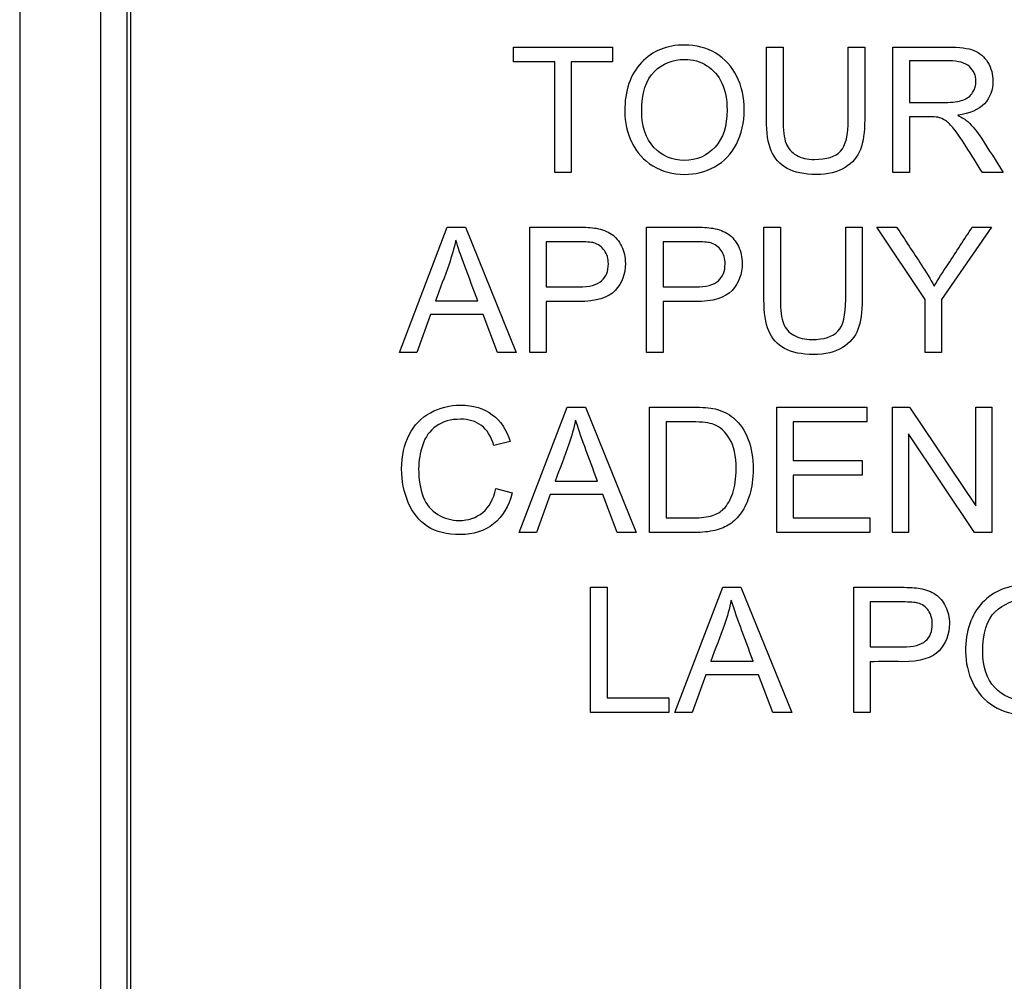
# Model space of a CAD drawing. Header units: inches. Extents: x 1 to 359, y -2 to 239.
# Tile 15 of 57: x 108.318 to 109.078, y 131.852 to 132.595. Entities that reach past the tile are written whole.
import ezdxf
from ezdxf.lldxf.tags import DXFTag

# ---------------------------------------------------------------- set-up
doc = ezdxf.new("R2010")
doc.units = ezdxf.units.IN
doc.header["$MEASUREMENT"] = 0
doc.layers.add('DV1_Default', color=7, linetype='Continuous')
doc.layers.add('LAB20180', color=7, linetype='Continuous')
tags = doc.linetypes.add('HIDDEN2', pattern=[0.1875, 0.125, -0.0625]).pattern_tags.tags
tags[6:7] = [DXFTag(74, 4), DXFTag(75, 0), DXFTag(340, '0'), DXFTag(46, 0.0), DXFTag(50, 0.0), DXFTag(44, 0.0), DXFTag(45, 0.0)]
tags[4:5] = [DXFTag(74, 4), DXFTag(75, 0), DXFTag(340, '0'), DXFTag(46, 0.0), DXFTag(50, 0.0), DXFTag(44, 0.0), DXFTag(45, 0.0)]

msp = doc.modelspace()

# ---------------------------------------------------------------- linework, layer by layer
at = {"layer": 'DV1_Default', "color": 7, "linetype": 'HIDDEN2'}
msp.add_line((108.40035, 132.70346), (108.40035, 126.70356), dxfattribs=at)
at = {"layer": 'LAB20180', "color": 7, "linetype": 'Continuous'}
for p, q in [((108.3177, 133.84901), (108.3177, 130.09901)), ((108.3802, 133.66105), (108.3802, 130.28698)), ((108.4032, 133.66105), (108.4032, 130.28698)), ((108.69904, 132.56214), (108.69904, 132.57354)), ((108.69904, 132.57354), (108.77541, 132.57354)), ((108.77541, 132.57354), (108.77541, 132.56214)), ((108.89441, 132.57354), (108.90716, 132.57354)), ((108.95757, 132.57354), (108.97026, 132.57354)), ((108.99209, 132.47676), (108.99209, 132.57354)), ((108.73085, 132.56214), (108.69904, 132.56214)), ((108.73085, 132.47676), (108.73085, 132.56214)), ((108.77541, 132.56214), (108.7436, 132.56214)), ((108.7436, 132.56214), (108.7436, 132.47676)), ((109.00484, 132.56285), (109.00484, 132.53078)), ((109.00484, 132.51971), (109.00484, 132.47676)), ((108.7436, 132.47676), (108.73085, 132.47676)), ((109.00484, 132.47676), (108.99209, 132.47676)), ((109.07715, 132.47676), (109.06112, 132.47676)), ((108.61092, 132.33774), (108.64788, 132.43452)), ((108.64788, 132.43452), (108.66198, 132.43452)), ((108.66198, 132.43452), (108.7012, 132.33774)), ((108.71163, 132.33774), (108.71163, 132.43452)), ((108.80178, 132.33774), (108.80178, 132.43452)), ((108.89244, 132.43452), (108.90513, 132.43452)), ((108.95561, 132.43452), (108.9683, 132.43452)), ((109.01691, 132.3787), (108.97963, 132.43452)), ((108.97963, 132.43452), (108.99489, 132.43452)), ((109.06823, 132.43452), (109.0296, 132.3787)), ((109.05329, 132.43452), (109.06823, 132.43452)), ((108.72432, 132.42313), (108.72432, 132.38835)), ((108.81453, 132.42313), (108.81453, 132.38835)), ((108.63868, 132.37747), (108.67145, 132.37747)), ((109.01691, 132.33774), (109.01691, 132.3787)), ((109.0296, 132.3787), (109.0296, 132.33774)), ((108.72432, 132.37702), (108.72432, 132.33774)), ((108.81453, 132.37702), (108.81453, 132.33774)), ((108.63481, 132.36704), (108.62438, 132.33774)), ((108.67551, 132.36704), (108.63481, 132.36704)), ((108.68665, 132.33774), (108.67551, 132.36704)), ((108.62438, 132.33774), (108.61092, 132.33774)), ((108.7012, 132.33774), (108.68665, 132.33774)), ((108.72432, 132.33774), (108.71163, 132.33774)), ((108.81453, 132.33774), (108.80178, 132.33774)), ((109.0296, 132.33774), (109.01691, 132.33774)), ((108.70345, 132.19872), (108.74035, 132.29544)), ((108.74035, 132.29544), (108.75452, 132.29544)), ((108.75452, 132.29544), (108.79373, 132.19872)), ((108.80416, 132.19872), (108.80416, 132.29544)), ((108.90229, 132.19872), (108.90229, 132.29544)), ((108.90229, 132.29544), (108.97197, 132.29544)), ((108.97197, 132.29544), (108.97197, 132.28411)), ((108.99173, 132.19872), (108.99173, 132.29544)), ((108.99173, 132.29544), (109.00487, 132.29544)), ((109.00487, 132.29544), (109.05606, 132.21939)), ((109.05606, 132.21939), (109.05606, 132.29544)), ((109.05606, 132.29544), (109.0683, 132.29544)), ((109.0683, 132.29544), (109.0683, 132.19872)), ((108.81685, 132.28411), (108.81685, 132.21006)), ((108.97197, 132.28411), (108.91498, 132.28411)), ((108.91498, 132.28411), (108.91498, 132.25436)), ((109.05516, 132.19872), (109.00403, 132.27477)), ((109.00403, 132.27477), (109.00403, 132.19872)), ((108.6965, 132.26891), (108.68394, 132.26595)), ((108.91498, 132.25436), (108.96836, 132.25436)), ((108.96836, 132.25436), (108.96836, 132.24296)), ((108.96836, 132.24296), (108.91498, 132.24296)), ((108.91498, 132.24296), (108.91498, 132.21006)), ((108.73121, 132.23845), (108.76392, 132.23845)), ((108.68536, 132.23259), (108.69804, 132.22937)), ((108.72728, 132.22802), (108.71691, 132.19872)), ((108.76804, 132.22802), (108.72728, 132.22802)), ((108.77918, 132.19872), (108.76804, 132.22802)), ((108.91498, 132.21006), (108.97428, 132.21006)), ((108.97428, 132.21006), (108.97428, 132.19872)), ((108.71691, 132.19872), (108.70345, 132.19872)), ((108.79373, 132.19872), (108.77918, 132.19872)), ((108.97428, 132.19872), (108.90229, 132.19872)), ((109.00403, 132.19872), (108.99173, 132.19872)), ((109.0683, 132.19872), (109.05516, 132.19872)), ((108.75851, 132.05964), (108.75851, 132.15642)), ((108.75851, 132.15642), (108.77126, 132.15642)), ((108.77126, 132.15642), (108.77126, 132.07104)), ((108.82367, 132.05964), (108.86057, 132.15642)), ((108.86057, 132.15642), (108.87467, 132.15642)), ((108.87467, 132.15642), (108.91395, 132.05964)), ((108.96179, 132.05964), (108.96179, 132.15642)), ((108.97454, 132.14509), (108.97454, 132.11032)), ((108.85136, 132.09944), (108.88414, 132.09944)), ((108.97454, 132.09899), (108.97454, 132.05964)), ((108.8475, 132.08894), (108.83713, 132.05964)), ((108.88826, 132.08894), (108.8475, 132.08894)), ((108.89933, 132.05964), (108.88826, 132.08894)), ((108.77126, 132.07104), (108.81897, 132.07104)), ((108.81897, 132.07104), (108.81897, 132.05964)), ((108.81897, 132.05964), (108.75851, 132.05964)), ((108.83713, 132.05964), (108.82367, 132.05964)), ((108.91395, 132.05964), (108.89933, 132.05964)), ((108.97454, 132.05964), (108.96179, 132.05964))]:
    msp.add_line(p, q, dxfattribs=at)
for points, knots in [([(108.78494, 132.52383), (108.78494, 132.53986), (108.78925, 132.55242), (108.79782, 132.5615), (108.80641, 132.57061), (108.81752, 132.57509), (108.84, 132.57509), (108.84804, 132.57296), (108.86234, 132.56446), (108.86781, 132.55847), (108.87528, 132.54328), (108.87715, 132.53465), (108.87715, 132.51514), (108.87515, 132.50638), (108.8673, 132.49093), (108.8617, 132.48507), (108.85448, 132.48114), (108.84719, 132.47717), (108.83942, 132.47515), (108.82197, 132.47515), (108.81385, 132.47734), (108.79956, 132.4861), (108.79415, 132.49209), (108.79048, 132.49975), (108.78685, 132.50733), (108.78494, 132.51533), (108.78494, 132.52383)], [0, 0, 0, 0, 0.133484, 0.133484, 0.133484, 0.259404, 0.259404, 0.341759, 0.341759, 0.424115, 0.424115, 0.50647, 0.50647, 0.590473, 0.590473, 0.674475, 0.674475, 0.674475, 0.751467, 0.751467, 0.834973, 0.834973, 0.91848, 0.91848, 0.91848, 1, 1, 1, 1]), ([(108.97026, 132.57354), (108.97026, 132.55491), (108.97026, 132.53628), (108.97026, 132.51765), (108.97026, 132.50793), (108.96916, 132.5002), (108.96479, 132.48874), (108.96086, 132.4841), (108.95513, 132.48056), (108.94937, 132.477), (108.94186, 132.47515), (108.92358, 132.47515), (108.91617, 132.4767), (108.91038, 132.47985), (108.90466, 132.48296), (108.90059, 132.48745), (108.89808, 132.49337), (108.89557, 132.49927), (108.89441, 132.50735), (108.89441, 132.51765), (108.89441, 132.53628), (108.89441, 132.55491), (108.89441, 132.57354)], [0, 0, 0, 0, 0.229348, 0.229348, 0.229348, 0.315824, 0.315824, 0.4023, 0.4023, 0.4023, 0.498874, 0.498874, 0.592764, 0.592764, 0.592764, 0.669271, 0.669271, 0.669271, 0.770634, 0.770634, 0.770634, 1, 1, 1, 1]), ([(108.97026, 132.57354), (108.97026, 132.55491), (108.97026, 132.53628), (108.97026, 132.51765), (108.97026, 132.50793), (108.96916, 132.5002), (108.96479, 132.48874), (108.96086, 132.4841), (108.95513, 132.48056), (108.94937, 132.477), (108.94186, 132.47515), (108.92358, 132.47515), (108.91617, 132.4767), (108.91038, 132.47985), (108.90466, 132.48296), (108.90059, 132.48745), (108.89808, 132.49337), (108.89557, 132.49927), (108.89441, 132.50735), (108.89441, 132.51765), (108.89441, 132.53628), (108.89441, 132.55491), (108.89441, 132.57354)], [0, 0, 0, 0, 0.229348, 0.229348, 0.229348, 0.315824, 0.315824, 0.4023, 0.4023, 0.4023, 0.498874, 0.498874, 0.592764, 0.592764, 0.592764, 0.669271, 0.669271, 0.669271, 0.770634, 0.770634, 0.770634, 1, 1, 1, 1]), ([(108.90716, 132.57354), (108.90716, 132.55493), (108.90716, 132.53632), (108.90716, 132.51771), (108.90716, 132.50934), (108.90793, 132.50316), (108.91102, 132.49518), (108.91372, 132.49209), (108.92132, 132.48784), (108.92596, 132.48674), (108.9409, 132.48674), (108.94759, 132.48887), (108.95558, 132.49737), (108.95757, 132.50561), (108.95757, 132.51771), (108.95757, 132.53632), (108.95757, 132.55493), (108.95757, 132.57354)], [0, 0, 0, 0, 0.272429, 0.272429, 0.272429, 0.342897, 0.342897, 0.413366, 0.413366, 0.483834, 0.483834, 0.605702, 0.605702, 0.727571, 0.727571, 0.727571, 1, 1, 1, 1]), ([(108.90716, 132.57354), (108.90716, 132.55493), (108.90716, 132.53632), (108.90716, 132.51771), (108.90716, 132.50934), (108.90793, 132.50316), (108.91102, 132.49518), (108.91372, 132.49209), (108.92132, 132.48784), (108.92596, 132.48674), (108.9409, 132.48674), (108.94759, 132.48887), (108.95558, 132.49737), (108.95757, 132.50561), (108.95757, 132.51771), (108.95757, 132.53632), (108.95757, 132.55493), (108.95757, 132.57354)], [0, 0, 0, 0, 0.272429, 0.272429, 0.272429, 0.342897, 0.342897, 0.413366, 0.413366, 0.483834, 0.483834, 0.605702, 0.605702, 0.727571, 0.727571, 0.727571, 1, 1, 1, 1]), ([(108.99209, 132.57354), (109.00636, 132.57354), (109.02063, 132.57354), (109.03491, 132.57354), (109.04354, 132.57354), (109.05004, 132.57264), (109.05906, 132.56916), (109.0626, 132.56607), (109.06801, 132.55731), (109.06929, 132.55242), (109.06929, 132.54025), (109.0671, 132.53446), (109.05822, 132.52505), (109.05133, 132.52209), (109.04206, 132.5208)], [0, 0, 0, 0, 0.318532, 0.318532, 0.318532, 0.440011, 0.440011, 0.56149, 0.56149, 0.682969, 0.682969, 0.841485, 0.841485, 1, 1, 1, 1]), ([(108.79808, 132.52357), (108.79808, 132.51192), (108.80123, 132.50277), (108.81372, 132.48938), (108.82151, 132.48603), (108.84057, 132.48603), (108.84849, 132.48945), (108.85468, 132.49621), (108.86083, 132.50293), (108.86395, 132.5125), (108.86395, 132.53278), (108.86266, 132.53967), (108.86002, 132.54553), (108.85737, 132.55141), (108.85345, 132.5559), (108.84328, 132.56234), (108.83755, 132.56395), (108.83117, 132.56401), (108.82216, 132.5641), (108.81437, 132.56086), (108.80786, 132.55467), (108.80133, 132.54846), (108.79808, 132.53806), (108.79808, 132.52357)], [0, 0, 0, 0, 0.119189, 0.119189, 0.238377, 0.238377, 0.359187, 0.359187, 0.359187, 0.497603, 0.497603, 0.585099, 0.585099, 0.585099, 0.663865, 0.663865, 0.742631, 0.742631, 0.742631, 0.854561, 0.854561, 0.854561, 1, 1, 1, 1]), ([(109.00484, 132.53078), (109.014, 132.53078), (109.02317, 132.53078), (109.03233, 132.53078), (109.03813, 132.53078), (109.04276, 132.53143), (109.04605, 132.53259), (109.04935, 132.53375), (109.05184, 132.53574), (109.05358, 132.53845), (109.05529, 132.54111), (109.05616, 132.54399), (109.05616, 132.55171), (109.05448, 132.55545), (109.05113, 132.55841), (109.04782, 132.56134), (109.04257, 132.56285), (109.03542, 132.56285), (109.02523, 132.56285), (109.01503, 132.56285), (109.00484, 132.56285)], [0, 0, 0, 0, 0.228517, 0.228517, 0.228517, 0.343997, 0.343997, 0.343997, 0.424842, 0.424842, 0.424842, 0.499299, 0.499299, 0.607186, 0.607186, 0.607186, 0.745838, 0.745838, 0.745838, 1, 1, 1, 1]), ([(109.06112, 132.47676), (109.05687, 132.48348), (109.05262, 132.4902), (109.04837, 132.49691), (109.04468, 132.50274), (109.04154, 132.50715), (109.03909, 132.51024), (109.03667, 132.5133), (109.03452, 132.51546), (109.03259, 132.51668), (109.0307, 132.51788), (109.02873, 132.51874), (109.02679, 132.51926), (109.02535, 132.51964), (109.02293, 132.51965), (109.01965, 132.51971), (109.01471, 132.51981), (109.00977, 132.51971), (109.00484, 132.51971)], [0, 0, 0, 0, 0.307188, 0.307188, 0.307188, 0.516424, 0.516424, 0.516424, 0.634817, 0.634817, 0.634817, 0.716816, 0.716816, 0.716816, 0.80923, 0.80923, 0.80923, 1, 1, 1, 1]), ([(109.04206, 132.5208), (109.04547, 132.51919), (109.04804, 132.51758), (109.04978, 132.51597), (109.05349, 132.51254), (109.05706, 132.50825), (109.06041, 132.5031), (109.06608, 132.49438), (109.07157, 132.48554), (109.07715, 132.47676)], [0, 0, 0, 0, 0.160192, 0.160192, 0.160192, 0.45337, 0.45337, 0.45337, 1, 1, 1, 1]), ([(108.71163, 132.43452), (108.72378, 132.43452), (108.73593, 132.43452), (108.74808, 132.43452), (108.75452, 132.43452), (108.75941, 132.43414), (108.76282, 132.43356), (108.76758, 132.43275), (108.77158, 132.43124), (108.77473, 132.42905), (108.77796, 132.42681), (108.78053, 132.4237), (108.78253, 132.41971), (108.78453, 132.41569), (108.78542, 132.41128), (108.78542, 132.39821), (108.78285, 132.39125), (108.77757, 132.38559), (108.77229, 132.37992), (108.76289, 132.37702), (108.74917, 132.37702), (108.74089, 132.37702), (108.7326, 132.37702), (108.72432, 132.37702)], [0, 0, 0, 0, 0.216618, 0.216618, 0.216618, 0.304542, 0.304542, 0.304542, 0.38085, 0.38085, 0.38085, 0.453906, 0.453906, 0.453906, 0.533113, 0.533113, 0.67119, 0.67119, 0.67119, 0.852322, 0.852322, 0.852322, 1, 1, 1, 1]), ([(108.80178, 132.43452), (108.81395, 132.43452), (108.82612, 132.43452), (108.83829, 132.43452), (108.84473, 132.43452), (108.84962, 132.43414), (108.85297, 132.43356), (108.85773, 132.43273), (108.86173, 132.43124), (108.86495, 132.42905), (108.8682, 132.42684), (108.87074, 132.4237), (108.87267, 132.41971), (108.87464, 132.41564), (108.87564, 132.41128), (108.87564, 132.39821), (108.873, 132.39125), (108.86778, 132.38559), (108.8625, 132.37985), (108.85303, 132.37702), (108.83938, 132.37702), (108.8311, 132.37702), (108.82281, 132.37702), (108.81453, 132.37702)], [0, 0, 0, 0, 0.216958, 0.216958, 0.216958, 0.304485, 0.304485, 0.304485, 0.381107, 0.381107, 0.381107, 0.453971, 0.453971, 0.453971, 0.533155, 0.533155, 0.671192, 0.671192, 0.671192, 0.852298, 0.852298, 0.852298, 1, 1, 1, 1]), ([(108.9683, 132.43452), (108.9683, 132.41589), (108.9683, 132.39726), (108.9683, 132.37863), (108.9683, 132.36884), (108.9672, 132.36112), (108.96501, 132.35545), (108.9628, 132.34973), (108.95883, 132.34508), (108.9531, 132.34148), (108.94744, 132.33792), (108.9399, 132.33613), (108.92155, 132.33613), (108.91414, 132.33768), (108.90841, 132.34083), (108.90271, 132.34397), (108.89856, 132.34843), (108.89367, 132.36028), (108.89244, 132.36833), (108.89244, 132.37863), (108.89244, 132.39726), (108.89244, 132.41589), (108.89244, 132.43452)], [0, 0, 0, 0, 0.22934, 0.22934, 0.22934, 0.325918, 0.325918, 0.325918, 0.402617, 0.402617, 0.402617, 0.498704, 0.498704, 0.59279, 0.59279, 0.59279, 0.681736, 0.681736, 0.770682, 0.770682, 0.770682, 1, 1, 1, 1]), ([(108.9683, 132.43452), (108.9683, 132.41589), (108.9683, 132.39726), (108.9683, 132.37863), (108.9683, 132.36884), (108.9672, 132.36112), (108.96501, 132.35545), (108.9628, 132.34973), (108.95883, 132.34508), (108.9531, 132.34148), (108.94744, 132.33792), (108.9399, 132.33613), (108.92155, 132.33613), (108.91414, 132.33768), (108.90841, 132.34083), (108.90271, 132.34397), (108.89856, 132.34843), (108.89367, 132.36028), (108.89244, 132.36833), (108.89244, 132.37863), (108.89244, 132.39726), (108.89244, 132.41589), (108.89244, 132.43452)], [0, 0, 0, 0, 0.22934, 0.22934, 0.22934, 0.325918, 0.325918, 0.325918, 0.402617, 0.402617, 0.402617, 0.498704, 0.498704, 0.59279, 0.59279, 0.59279, 0.681736, 0.681736, 0.770682, 0.770682, 0.770682, 1, 1, 1, 1]), ([(108.90513, 132.43452), (108.90513, 132.41591), (108.90513, 132.3973), (108.90513, 132.3787), (108.90513, 132.37026), (108.90596, 132.36408), (108.90751, 132.36015), (108.90908, 132.35617), (108.9117, 132.35307), (108.91556, 132.35094), (108.9194, 132.34883), (108.92399, 132.34772), (108.93887, 132.34772), (108.94556, 132.34985), (108.94956, 132.3541), (108.95358, 132.35838), (108.95561, 132.36659), (108.95561, 132.3787), (108.95561, 132.3973), (108.95561, 132.41591), (108.95561, 132.43452)], [0, 0, 0, 0, 0.272471, 0.272471, 0.272471, 0.364187, 0.364187, 0.364187, 0.425156, 0.425156, 0.425156, 0.489974, 0.489974, 0.60131, 0.60131, 0.60131, 0.727559, 0.727559, 0.727559, 1, 1, 1, 1]), ([(108.90513, 132.43452), (108.90513, 132.41591), (108.90513, 132.3973), (108.90513, 132.3787), (108.90513, 132.37026), (108.90596, 132.36408), (108.90751, 132.36015), (108.90908, 132.35617), (108.9117, 132.35307), (108.91556, 132.35094), (108.9194, 132.34883), (108.92399, 132.34772), (108.93887, 132.34772), (108.94556, 132.34985), (108.94956, 132.3541), (108.95358, 132.35838), (108.95561, 132.36659), (108.95561, 132.3787), (108.95561, 132.3973), (108.95561, 132.41591), (108.95561, 132.43452)], [0, 0, 0, 0, 0.272471, 0.272471, 0.272471, 0.364187, 0.364187, 0.364187, 0.425156, 0.425156, 0.425156, 0.489974, 0.489974, 0.60131, 0.60131, 0.60131, 0.727559, 0.727559, 0.727559, 1, 1, 1, 1]), ([(108.99489, 132.43452), (109.00129, 132.42476), (109.00768, 132.41499), (109.01408, 132.40522), (109.01765, 132.39977), (109.0209, 132.39428), (109.02393, 132.38893)], [0, 0, 0, 0, 0.647796, 0.647796, 0.647796, 1, 1, 1, 1]), ([(109.02393, 132.38893), (109.02689, 132.39402), (109.0305, 132.39969), (109.03468, 132.406), (109.04096, 132.41546), (109.04709, 132.42501), (109.05329, 132.43452)], [0, 0, 0, 0, 0.371968, 0.371968, 0.371968, 1, 1, 1, 1]), ([(108.65452, 132.42448), (108.65316, 132.41823), (108.65136, 132.41199), (108.64924, 132.40587), (108.64592, 132.39633), (108.6422, 132.38694), (108.63868, 132.37747)], [0, 0, 0, 0, 0.389814, 0.389814, 0.389814, 1, 1, 1, 1]), ([(108.67145, 132.37747), (108.66812, 132.3864), (108.6648, 132.39533), (108.66147, 132.40426), (108.65843, 132.41241), (108.65613, 132.41913), (108.65452, 132.42448)], [0, 0, 0, 0, 0.572051, 0.572051, 0.572051, 1, 1, 1, 1]), ([(108.72432, 132.38835), (108.73267, 132.38835), (108.74101, 132.38835), (108.74936, 132.38835), (108.75767, 132.38835), (108.76359, 132.3899), (108.77055, 132.39608), (108.77229, 132.40046), (108.77229, 132.41012), (108.77126, 132.4136), (108.76714, 132.41939), (108.76443, 132.42132), (108.76108, 132.42229), (108.75897, 132.4229), (108.75497, 132.42313), (108.74911, 132.42313), (108.74084, 132.42313), (108.73258, 132.42313), (108.72432, 132.42313)], [0, 0, 0, 0, 0.215355, 0.215355, 0.215355, 0.351087, 0.351087, 0.486819, 0.486819, 0.585108, 0.585108, 0.683397, 0.683397, 0.683397, 0.786845, 0.786845, 0.786845, 1, 1, 1, 1]), ([(108.81453, 132.38835), (108.82288, 132.38835), (108.83123, 132.38835), (108.83958, 132.38835), (108.84788, 132.38835), (108.85374, 132.3899), (108.8607, 132.39608), (108.86244, 132.40046), (108.86244, 132.41012), (108.86141, 132.4136), (108.85941, 132.41649), (108.85739, 132.41942), (108.85464, 132.42132), (108.8513, 132.42229), (108.84912, 132.42292), (108.84511, 132.42313), (108.83932, 132.42313), (108.83106, 132.42313), (108.82279, 132.42313), (108.81453, 132.42313)], [0, 0, 0, 0, 0.215503, 0.215503, 0.215503, 0.355035, 0.355035, 0.494567, 0.494567, 0.595608, 0.595608, 0.595608, 0.683176, 0.683176, 0.683176, 0.786692, 0.786692, 0.786692, 1, 1, 1, 1]), ([(108.69804, 132.22937), (108.6954, 132.21888), (108.69057, 132.21089), (108.67667, 132.19982), (108.6681, 132.19711), (108.64763, 132.19711), (108.63919, 132.19917), (108.63262, 132.20342), (108.6261, 132.20765), (108.62116, 132.21386), (108.61775, 132.22191), (108.61436, 132.2299), (108.61266, 132.23858), (108.61266, 132.25784), (108.61459, 132.26666), (108.61846, 132.27413), (108.62231, 132.28157), (108.62773, 132.28733), (108.63481, 132.29119), (108.64197, 132.2951), (108.64975, 132.29705), (108.66797, 132.29705), (108.67609, 132.29454), (108.68265, 132.28965), (108.68926, 132.28472), (108.69386, 132.2778), (108.6965, 132.26891)], [0, 0, 0, 0, 0.104376, 0.104376, 0.208752, 0.208752, 0.317142, 0.317142, 0.317142, 0.409738, 0.409738, 0.409738, 0.508627, 0.508627, 0.616505, 0.616505, 0.616505, 0.708763, 0.708763, 0.708763, 0.799096, 0.799096, 0.902432, 0.902432, 0.902432, 1, 1, 1, 1]), ([(108.80416, 132.29544), (108.81526, 132.29544), (108.82635, 132.29544), (108.83745, 132.29544), (108.84499, 132.29544), (108.85072, 132.29499), (108.85464, 132.29409), (108.86019, 132.29282), (108.86495, 132.29048), (108.86887, 132.28713), (108.87395, 132.28281), (108.87776, 132.27728), (108.88027, 132.27059), (108.88279, 132.26387), (108.88407, 132.25623), (108.88407, 132.24026), (108.88323, 132.23369), (108.8815, 132.22802), (108.87976, 132.22237), (108.87763, 132.21766), (108.87493, 132.21399), (108.87219, 132.21027), (108.86933, 132.20729), (108.86611, 132.20516), (108.86293, 132.20307), (108.85909, 132.20143), (108.85007, 132.19924), (108.84486, 132.19872), (108.83906, 132.19872), (108.82743, 132.19872), (108.81579, 132.19872), (108.80416, 132.19872)], [0, 0, 0, 0, 0.150413, 0.150413, 0.150413, 0.228477, 0.228477, 0.228477, 0.300745, 0.300745, 0.300745, 0.392531, 0.392531, 0.392531, 0.498096, 0.498096, 0.587904, 0.587904, 0.587904, 0.658254, 0.658254, 0.658254, 0.714914, 0.714914, 0.714914, 0.778618, 0.778618, 0.842322, 0.842322, 0.842322, 1, 1, 1, 1]), ([(108.68394, 132.26595), (108.68175, 132.27297), (108.67847, 132.27812), (108.67422, 132.28134), (108.66993, 132.28459), (108.66456, 132.28617), (108.65065, 132.28617), (108.64441, 132.28436), (108.63938, 132.28082), (108.63437, 132.27729), (108.63088, 132.27245), (108.62889, 132.2664), (108.6269, 132.26039), (108.6258, 132.25423), (108.6258, 132.23961), (108.62702, 132.23247), (108.6294, 132.22628), (108.63176, 132.22016), (108.63552, 132.21559), (108.64061, 132.21257), (108.64565, 132.20957), (108.65117, 132.208), (108.66417, 132.208), (108.67029, 132.21006), (108.68021, 132.2183), (108.68356, 132.22448), (108.68536, 132.23259)], [0, 0, 0, 0, 0.096945, 0.096945, 0.096945, 0.187413, 0.187413, 0.290421, 0.290421, 0.290421, 0.385578, 0.385578, 0.385578, 0.479008, 0.479008, 0.599806, 0.599806, 0.599806, 0.694434, 0.694434, 0.694434, 0.783273, 0.783273, 0.891636, 0.891636, 1, 1, 1, 1]), ([(108.74698, 132.28546), (108.74563, 132.27915), (108.74389, 132.27297), (108.74177, 132.26685), (108.73845, 132.25731), (108.73473, 132.24792), (108.73121, 132.23845)], [0, 0, 0, 0, 0.389606, 0.389606, 0.389606, 1, 1, 1, 1]), ([(108.76392, 132.23845), (108.76061, 132.24738), (108.75731, 132.25631), (108.754, 132.26524), (108.75097, 132.27342), (108.74866, 132.28012), (108.74698, 132.28546)], [0, 0, 0, 0, 0.571633, 0.571633, 0.571633, 1, 1, 1, 1]), ([(108.81685, 132.21006), (108.82374, 132.21006), (108.83063, 132.21006), (108.83752, 132.21006), (108.84396, 132.21006), (108.84891, 132.21064), (108.85258, 132.2118), (108.85621, 132.21294), (108.85909, 132.21469), (108.8643, 132.21991), (108.86669, 132.22397), (108.86836, 132.22912), (108.87004, 132.23429), (108.87094, 132.24045), (108.87094, 132.2579), (108.86926, 132.26569), (108.86591, 132.27116), (108.86261, 132.27656), (108.85857, 132.28024), (108.85381, 132.28211), (108.85036, 132.28346), (108.84486, 132.28411), (108.83719, 132.28411), (108.83041, 132.28411), (108.82363, 132.28411), (108.81685, 132.28411)], [0, 0, 0, 0, 0.131457, 0.131457, 0.131457, 0.228272, 0.228272, 0.228272, 0.293515, 0.293515, 0.383703, 0.383703, 0.383703, 0.499077, 0.499077, 0.65797, 0.65797, 0.65797, 0.76365, 0.76365, 0.76365, 0.870567, 0.870567, 0.870567, 1, 1, 1, 1]), ([(109.04814, 132.10678), (109.04814, 132.12275), (109.05245, 132.1353), (109.06102, 132.14438), (109.06961, 132.15349), (109.08072, 132.15803), (109.1032, 132.15803), (109.11124, 132.15591), (109.11839, 132.15159), (109.12551, 132.1473), (109.13101, 132.14142), (109.13475, 132.13382), (109.13851, 132.12617), (109.14035, 132.11753), (109.14035, 132.09808), (109.13835, 132.08933), (109.1305, 132.07387), (109.1249, 132.06801), (109.11768, 132.06402), (109.11042, 132.06), (109.10262, 132.0581), (109.08517, 132.0581), (109.07705, 132.06022), (109.0699, 132.06466), (109.06279, 132.06909), (109.05735, 132.07503), (109.05001, 132.09023), (109.04814, 132.09828), (109.04814, 132.10678)], [0, 0, 0, 0, 0.133288, 0.133288, 0.133288, 0.256522, 0.256522, 0.33712, 0.33712, 0.33712, 0.417249, 0.417249, 0.417249, 0.502222, 0.502222, 0.588327, 0.588327, 0.674432, 0.674432, 0.674432, 0.75288, 0.75288, 0.837966, 0.837966, 0.837966, 0.918983, 0.918983, 1, 1, 1, 1]), ([(108.96179, 132.15642), (108.97396, 132.15642), (108.98613, 132.15642), (108.9983, 132.15642), (109.00474, 132.15642), (109.00963, 132.1561), (109.01298, 132.15552), (109.01775, 132.1547), (109.02174, 132.1532), (109.02496, 132.15095), (109.02815, 132.14872), (109.03075, 132.1456), (109.03269, 132.14161), (109.03463, 132.13759), (109.03565, 132.13318), (109.03565, 132.12017), (109.03301, 132.11322), (109.02779, 132.10748), (109.02258, 132.10176), (109.01305, 132.09892), (108.9994, 132.09899), (108.99111, 132.09902), (108.98283, 132.09899), (108.97454, 132.09899)], [0, 0, 0, 0, 0.216952, 0.216952, 0.216952, 0.304451, 0.304451, 0.304451, 0.381248, 0.381248, 0.381248, 0.454064, 0.454064, 0.454064, 0.533616, 0.533616, 0.671221, 0.671221, 0.671221, 0.852304, 0.852304, 0.852304, 1, 1, 1, 1]), ([(108.8672, 132.14644), (108.86585, 132.14013), (108.86411, 132.13395), (108.86192, 132.12777), (108.85856, 132.11827), (108.85488, 132.10888), (108.85136, 132.09944)], [0, 0, 0, 0, 0.391075, 0.391075, 0.391075, 1, 1, 1, 1]), ([(108.88414, 132.09944), (108.88083, 132.10836), (108.87752, 132.11729), (108.87422, 132.12622), (108.87119, 132.1344), (108.86887, 132.1411), (108.8672, 132.14644)], [0, 0, 0, 0, 0.571633, 0.571633, 0.571633, 1, 1, 1, 1]), ([(108.97454, 132.11032), (108.98289, 132.11032), (108.99124, 132.11032), (108.99959, 132.11032), (109.0079, 132.11032), (109.01376, 132.11186), (109.02071, 132.11804), (109.02245, 132.12242), (109.02245, 132.13208), (109.02142, 132.13556), (109.01942, 132.13846), (109.01741, 132.14138), (109.01466, 132.14329), (109.01131, 132.14419), (109.00912, 132.14478), (109.00513, 132.14509), (108.99933, 132.14509), (108.99107, 132.14509), (108.9828, 132.14509), (108.97454, 132.14509)], [0, 0, 0, 0, 0.215549, 0.215549, 0.215549, 0.355111, 0.355111, 0.494673, 0.494673, 0.595735, 0.595735, 0.595735, 0.683088, 0.683088, 0.683088, 0.786664, 0.786664, 0.786664, 1, 1, 1, 1]), ([(109.06134, 132.10652), (109.06134, 132.09486), (109.06443, 132.08566), (109.07068, 132.07902), (109.07696, 132.07236), (109.08478, 132.06898), (109.10377, 132.06898), (109.1117, 132.07233), (109.12406, 132.08585), (109.12721, 132.09544), (109.12721, 132.11573), (109.12586, 132.12255), (109.12058, 132.13427), (109.11665, 132.13878), (109.11157, 132.14206), (109.10651, 132.14533), (109.10075, 132.14689), (109.08536, 132.14689), (109.07757, 132.1438), (109.07106, 132.13756), (109.06459, 132.13134), (109.06134, 132.12101), (109.06134, 132.10652)], [0, 0, 0, 0, 0.129277, 0.129277, 0.129277, 0.252801, 0.252801, 0.378862, 0.378862, 0.504924, 0.504924, 0.584611, 0.584611, 0.664298, 0.664298, 0.664298, 0.743257, 0.743257, 0.854915, 0.854915, 0.854915, 1, 1, 1, 1])]:
    msp.add_open_spline(points, degree=3, knots=knots, dxfattribs=at)

doc.saveas('drawing.dxf')
